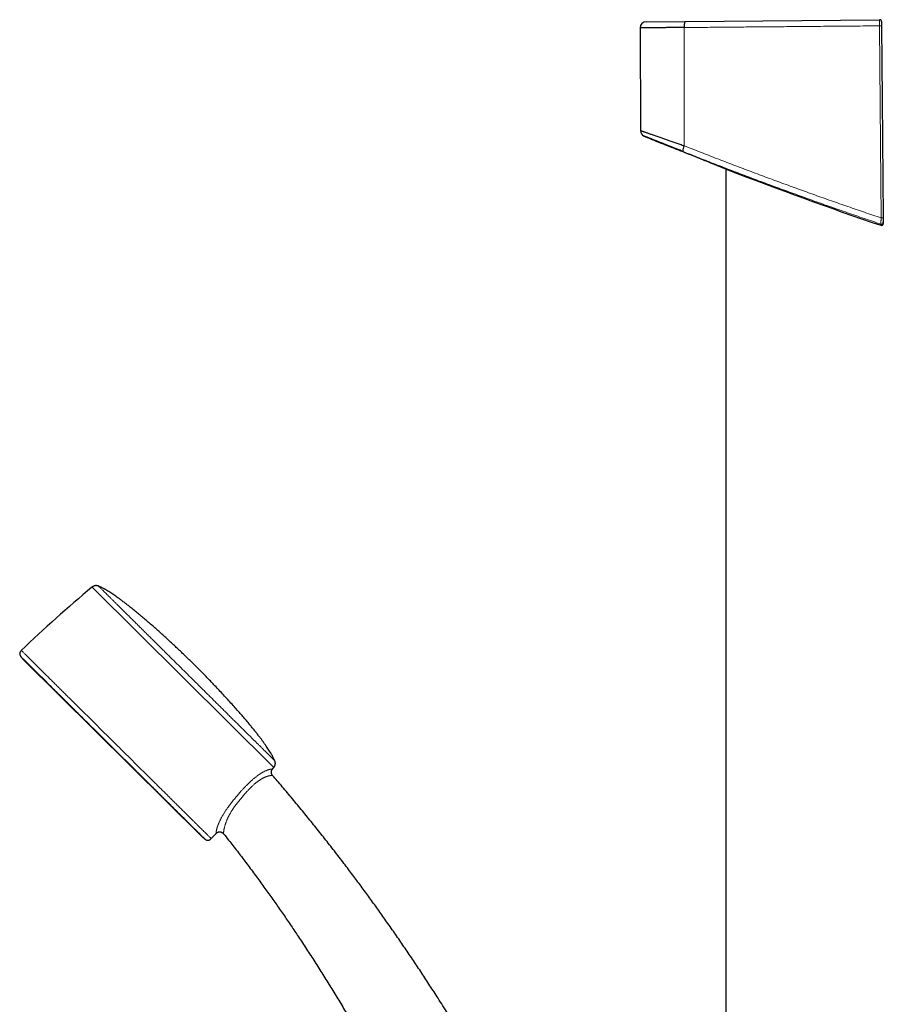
# Model space of a CAD drawing. Header units: millimetres. Extents: x 8 to 1132, y 12 to 2282.
# Tile 35 of 54: x 50 to 276, y 2024 to 2282. Entities that reach past the tile are written whole.
import ezdxf

# ---------------------------------------------------------------- set-up
doc = ezdxf.new("R2010")
doc.units = ezdxf.units.MM

msp = doc.modelspace()

# ---------------------------------------------------------------- linework, layer by layer
at = {"color": 7, "linetype": 'Continuous', "lineweight": 30}
for p, q in [((213.82, 2281.38), (224, 2281.47)), ((224, 2281.47), (274.86, 2281.91)), ((275.22, 2281.91), (274.86, 2281.91)), ((212.24, 2279.77), (212.33, 2252.92)), ((234.73, 1957.27), (234.73, 2242.86)), ((235.16, 2242.68), (235.16, 2242.68)), ((50.96, 2114.62), (97.76, 2068.22)), ((116.16, 2084.28), (116.16, 2084.28)), ((103.35, 2069.05), (103.35, 2069.05))]:
    msp.add_line(p, q, dxfattribs=at)
at = {"color": 8, "linetype": 'Continuous', "lineweight": 0}
for p, q in [((223.77, 2279.86), (223.78, 2248.94)), ((116.49, 2086.38), (68.96, 2133.51)), ((50.94, 2114.64), (97.78, 2068.21))]:
    msp.add_line(p, q, dxfattribs=at)
at = {"color": 8, "linetype": 'Continuous', "lineweight": 0, "flags": 128}
msp.add_lwpolyline([(275.28, 2230.07), (275.11, 2249.4), (274.84, 2280.31)], dxfattribs=at)
at = {"color": 7, "linetype": 'Continuous', "lineweight": 30, "flags": 128}
msp.add_lwpolyline([(275.37, 2280.31), (275.54, 2260.98), (275.81, 2230.07)], dxfattribs=at)
at = {"color": 7, "linetype": 'Continuous', "lineweight": 30}
for centre, radius, start, end in [((213.84, 2279.78), 1.6, 90.5, 180.1988), ((226.73, 2280.26), 2.99, 156.1805, 187.6146), ((274.86, 2281.41), 0.5, 0.5, 90.5), ((274.86, 2281.41), 0.5, 1.2005, 90.5), ((213.93, 2252.93), 1.6, 180.2527, 247.553), ((596.68, 3175.05), 1000, 247.45822, 247.64074), ((226.41, 2247.53), 2.98, 151.7309, 181.2933), ((596.68, 3175.05), 1000, 248.80701, 251.24526), ((275.32, 2228.93), 0.5, 251.2417, 0.4741), ((275.32, 2228.62), 0.5, 251.2168, 0.1205), ((305.41, 1850.95), 368.45, 129.9238, 133.7812), ((284.29, 2303.18), 300, 218.7661, 218.9389), ((51.1, 2114.76), 0.2, 218.9389, 225.2488), ((-168.12, 2320.38), 368.45, 320.4886, 320.5738), ((97.9, 2068.37), 0.2, 225.2488, 231.5587), ((284.29, 2303.18), 300, 231.5587, 231.7315), ((-168.12, 2320.38), 368.45, 316.7164, 317.0066)]:
    msp.add_arc(centre, radius, start, end, dxfattribs=at)
at = {"color": 8, "linetype": 'Continuous', "lineweight": 0}
for centre, radius, start, end in [((274.63, 2321.82), 41.52, 270.2925, 271.0255), ((275.07, 2271.45), 41.39, 270.2921, 271.0268)]:
    msp.add_arc(centre, radius, start, end, dxfattribs=at)
for points, knots in [([(274.84, 2280.31), (274.84, 2280.36), (274.84, 2280.48), (274.84, 2280.64), (274.84, 2280.79), (274.84, 2280.91), (274.84, 2281.04), (274.84, 2281.16), (274.84, 2281.27), (274.84, 2281.37), (274.84, 2281.47), (274.84, 2281.56), (274.84, 2281.64), (274.84, 2281.71), (274.85, 2281.77), (274.85, 2281.82), (274.85, 2281.86), (274.85, 2281.89), (274.86, 2281.91), (274.86, 2281.91), (274.86, 2281.91)], [0, 0, 0, 0, 0.070165, 0.141206, 0.194036, 0.246867, 0.301236, 0.355605, 0.408518, 0.46143, 0.515886, 0.570342, 0.623284, 0.676227, 0.730713, 0.785198, 0.838129, 0.891059, 0.94553, 1, 1, 1, 1]), ([(274.84, 2280.31), (273.95, 2280.3), (272, 2280.28), (268.99, 2280.25), (265.8, 2280.23), (262.61, 2280.2), (258.99, 2280.17), (254.95, 2280.13), (250.48, 2280.09), (246.02, 2280.05), (241.57, 2280.02), (237.11, 2279.98), (232.66, 2279.94), (228.21, 2279.9), (225.25, 2279.87), (223.77, 2279.86)], [0, 0, 0, 0, 0.051912, 0.114183, 0.176455, 0.238734, 0.301013, 0.388342, 0.475674, 0.563005, 0.650334, 0.737749, 0.825167, 0.912585, 1, 1, 1, 1]), ([(223.78, 2248.94), (225.19, 2248.39), (228.01, 2247.27), (232.25, 2245.62), (236.5, 2243.99), (240.76, 2242.37), (245.03, 2240.77), (249.32, 2239.19), (253.61, 2237.63), (257.91, 2236.08), (262.24, 2234.55), (266.58, 2233.04), (270.92, 2231.54), (273.83, 2230.56), (275.28, 2230.07)], [0, 0, 0, 0, 0.083213, 0.166428, 0.249643, 0.332856, 0.416125, 0.499394, 0.582554, 0.665713, 0.749283, 0.832857, 0.91643, 1, 1, 1, 1]), ([(275.16, 2228.46), (273.71, 2228.95), (270.8, 2229.94), (266.45, 2231.44), (262.11, 2232.95), (257.78, 2234.49), (253.46, 2236.05), (249.15, 2237.62), (244.84, 2239.21), (240.55, 2240.82), (236.26, 2242.45), (231.97, 2244.1), (227.69, 2245.77), (224.85, 2246.9), (223.43, 2247.47)], [0, 0, 0, 0, 0.083209, 0.166421, 0.249634, 0.332843, 0.416112, 0.49938, 0.582533, 0.665685, 0.749262, 0.832842, 0.916423, 1, 1, 1, 1]), ([(275.16, 2228.46), (275.16, 2228.46), (275.16, 2228.47), (275.16, 2228.52), (275.16, 2228.58), (275.17, 2228.66), (275.17, 2228.76), (275.18, 2228.88), (275.19, 2229.01), (275.2, 2229.16), (275.22, 2229.33), (275.23, 2229.51), (275.25, 2229.69), (275.26, 2229.88), (275.27, 2230), (275.28, 2230.07)], [0, 0, 0, 0, 0.083634, 0.155994, 0.228592, 0.300956, 0.377225, 0.453767, 0.530046, 0.608685, 0.687606, 0.766257, 0.844083, 0.922167, 1, 1, 1, 1]), ([(70.69, 2133.77), (70.7, 2133.77), (70.71, 2133.76), (70.78, 2133.69), (70.89, 2133.58), (71.04, 2133.43), (71.24, 2133.23), (71.48, 2133), (71.76, 2132.72), (72.08, 2132.4), (72.44, 2132.04), (72.85, 2131.64), (73.3, 2131.19), (73.78, 2130.71), (74.31, 2130.19), (74.87, 2129.63), (75.46, 2129.05), (76.09, 2128.43), (76.74, 2127.78), (77.44, 2127.09), (78.16, 2126.37), (78.93, 2125.61), (79.72, 2124.83), (80.53, 2124.02), (81.37, 2123.19), (82.23, 2122.34), (83.1, 2121.47), (83.99, 2120.59), (84.91, 2119.68), (85.85, 2118.75), (86.81, 2117.8), (87.78, 2116.84), (88.76, 2115.86), (89.75, 2114.88), (90.74, 2113.9), (91.73, 2112.92), (92.72, 2111.94), (93.72, 2110.94), (94.73, 2109.95), (95.74, 2108.94), (96.75, 2107.95), (97.75, 2106.95), (98.74, 2105.97), (99.71, 2105.01), (100.66, 2104.06), (101.6, 2103.13), (102.54, 2102.21), (103.46, 2101.29), (104.37, 2100.39), (105.25, 2099.51), (106.12, 2098.65), (106.96, 2097.83), (107.76, 2097.03), (108.54, 2096.26), (109.28, 2095.52), (110.01, 2094.8), (110.7, 2094.11), (111.37, 2093.45), (112, 2092.82), (112.6, 2092.23), (113.16, 2091.67), (113.68, 2091.16), (114.16, 2090.69), (114.6, 2090.25), (115, 2089.85), (115.36, 2089.49), (115.69, 2089.17), (115.97, 2088.89), (116.21, 2088.65), (116.4, 2088.46), (116.56, 2088.31), (116.66, 2088.2), (116.73, 2088.14), (116.74, 2088.13), (116.74, 2088.12)], [0, 0, 0, 0, 0.014, 0.028, 0.042, 0.056, 0.07, 0.08375, 0.0975, 0.11125, 0.125, 0.139, 0.153, 0.167, 0.181, 0.195, 0.20875, 0.2225, 0.23625, 0.25, 0.264, 0.278, 0.292, 0.306, 0.32, 0.33375, 0.3475, 0.36125, 0.375, 0.389, 0.403, 0.417, 0.431, 0.445, 0.45875, 0.4725, 0.48625, 0.5, 0.514, 0.528, 0.542, 0.556, 0.57, 0.58375, 0.5975, 0.61125, 0.625, 0.639, 0.653, 0.667, 0.681, 0.695, 0.70875, 0.7225, 0.73625, 0.75, 0.764, 0.778, 0.792, 0.806, 0.82, 0.83375, 0.8475, 0.86125, 0.875, 0.889, 0.903, 0.917, 0.931, 0.945, 0.95875, 0.9725, 0.98625, 1, 1, 1, 1]), ([(50.48, 2116.96), (50.49, 2116.95), (50.5, 2116.95), (50.57, 2116.87), (50.69, 2116.75), (50.86, 2116.59), (51.07, 2116.38), (51.33, 2116.12), (51.63, 2115.82), (51.97, 2115.48), (52.37, 2115.09), (52.8, 2114.66), (53.29, 2114.18), (53.81, 2113.66), (54.38, 2113.1), (54.98, 2112.5), (55.62, 2111.86), (56.29, 2111.2), (57, 2110.5), (57.75, 2109.76), (58.53, 2108.98), (59.35, 2108.17), (60.2, 2107.32), (61.09, 2106.45), (61.99, 2105.55), (62.91, 2104.64), (63.85, 2103.71), (64.81, 2102.75), (65.8, 2101.77), (66.81, 2100.77), (67.85, 2099.75), (68.89, 2098.71), (69.95, 2097.66), (71.02, 2096.6), (72.09, 2095.54), (73.15, 2094.49), (74.22, 2093.43), (75.3, 2092.36), (76.38, 2091.28), (77.47, 2090.2), (78.56, 2089.13), (79.64, 2088.06), (80.7, 2087), (81.75, 2085.96), (82.78, 2084.94), (83.79, 2083.94), (84.8, 2082.94), (85.79, 2081.96), (86.77, 2080.99), (87.72, 2080.04), (88.66, 2079.12), (89.56, 2078.22), (90.43, 2077.36), (91.26, 2076.53), (92.07, 2075.73), (92.85, 2074.96), (93.6, 2074.22), (94.32, 2073.51), (95, 2072.83), (95.64, 2072.19), (96.24, 2071.59), (96.8, 2071.04), (97.32, 2070.53), (97.79, 2070.06), (98.22, 2069.63), (98.62, 2069.24), (98.97, 2068.89), (99.27, 2068.59), (99.53, 2068.34), (99.74, 2068.13), (99.9, 2067.97), (100.02, 2067.85), (100.08, 2067.79), (100.11, 2067.76), (100.1, 2067.77), (100.1, 2067.77)], [0, 0, 0, 0, 0.014, 0.028, 0.042, 0.056, 0.07, 0.08375, 0.0975, 0.11125, 0.125, 0.139, 0.153, 0.167, 0.181, 0.195, 0.20875, 0.2225, 0.23625, 0.25, 0.264, 0.278, 0.292, 0.306, 0.32, 0.33375, 0.3475, 0.36125, 0.375, 0.389, 0.403, 0.417, 0.430999, 0.444999, 0.458749, 0.472499, 0.486249, 0.499999, 0.513999, 0.527999, 0.541999, 0.555999, 0.569999, 0.583749, 0.597499, 0.611249, 0.624999, 0.638999, 0.652999, 0.666999, 0.680999, 0.694999, 0.708749, 0.722499, 0.736249, 0.749999, 0.763999, 0.777999, 0.791999, 0.805999, 0.819999, 0.833749, 0.847499, 0.861249, 0.874999, 0.888999, 0.902999, 0.916999, 0.930999, 0.944999, 0.958749, 0.972499, 0.986249, 0.999999, 1, 1, 1, 1]), ([(98.49, 2067.65), (98.48, 2067.65), (98.47, 2067.66), (98.4, 2067.73), (98.28, 2067.85), (98.12, 2068.01), (97.91, 2068.21), (97.66, 2068.46), (97.37, 2068.75), (97.04, 2069.08), (96.66, 2069.46), (96.24, 2069.88), (95.77, 2070.34), (95.26, 2070.85), (94.71, 2071.39), (94.12, 2071.98), (93.5, 2072.59), (92.85, 2073.24), (92.16, 2073.92), (91.44, 2074.63), (90.68, 2075.39), (89.89, 2076.17), (89.06, 2076.99), (88.21, 2077.84), (87.33, 2078.71), (86.43, 2079.6), (85.52, 2080.5), (84.59, 2081.42), (83.63, 2082.37), (82.65, 2083.34), (81.65, 2084.34), (80.63, 2085.35), (79.61, 2086.36), (78.57, 2087.39), (77.54, 2088.41), (76.51, 2089.44), (75.47, 2090.46), (74.42, 2091.5), (73.37, 2092.54), (72.32, 2093.59), (71.27, 2094.63), (70.22, 2095.67), (69.19, 2096.69), (68.17, 2097.7), (67.18, 2098.69), (66.19, 2099.66), (65.22, 2100.63), (64.25, 2101.58), (63.31, 2102.52), (62.38, 2103.44), (61.47, 2104.34), (60.6, 2105.21), (59.76, 2106.04), (58.95, 2106.84), (58.17, 2107.62), (57.41, 2108.37), (56.69, 2109.09), (55.99, 2109.78), (55.33, 2110.43), (54.7, 2111.05), (54.12, 2111.63), (53.58, 2112.17), (53.08, 2112.66), (52.62, 2113.12), (52.2, 2113.54), (51.82, 2113.91), (51.48, 2114.25), (51.18, 2114.54), (50.93, 2114.79), (50.73, 2114.99), (50.57, 2115.15), (50.46, 2115.26), (50.39, 2115.33), (50.38, 2115.34), (50.38, 2115.34)], [0, 0, 0, 0, 0.014, 0.028, 0.042, 0.056, 0.07, 0.08375, 0.0975, 0.11125, 0.125, 0.139, 0.153, 0.167, 0.181, 0.195, 0.20875, 0.2225, 0.23625, 0.25, 0.264, 0.278, 0.292, 0.306, 0.32, 0.33375, 0.3475, 0.36125, 0.375, 0.389, 0.403, 0.417, 0.431, 0.445, 0.45875, 0.4725, 0.48625, 0.5, 0.514, 0.528, 0.542, 0.556, 0.57, 0.58375, 0.5975, 0.61125, 0.625, 0.639, 0.653, 0.667, 0.681, 0.695, 0.70875, 0.7225, 0.73625, 0.75, 0.764, 0.778, 0.792, 0.806, 0.82, 0.83375, 0.8475, 0.86125, 0.875, 0.889, 0.903, 0.917, 0.931, 0.945, 0.95875, 0.9725, 0.98625, 1, 1, 1, 1]), ([(107.35, 2079.51), (107.48, 2079.65), (107.72, 2079.93), (108.06, 2080.31), (108.37, 2080.65), (108.65, 2080.94), (108.92, 2081.24), (109.2, 2081.53), (109.49, 2081.81), (109.77, 2082.1), (110.06, 2082.37), (110.36, 2082.66), (110.65, 2082.92), (110.92, 2083.17), (111.16, 2083.37), (111.41, 2083.58), (111.65, 2083.77), (111.89, 2083.96), (112.13, 2084.14), (112.36, 2084.32), (112.6, 2084.49), (112.84, 2084.65), (113.08, 2084.8), (113.32, 2084.95), (113.54, 2085.08), (113.76, 2085.2), (113.98, 2085.31), (114.18, 2085.41), (114.37, 2085.5), (114.54, 2085.58), (114.7, 2085.64), (114.85, 2085.7), (115, 2085.75), (115.13, 2085.79), (115.26, 2085.83), (115.37, 2085.86), (115.48, 2085.88), (115.57, 2085.9), (115.69, 2085.93), (115.82, 2085.95), (115.94, 2085.96), (116.03, 2085.96), (116.1, 2085.96), (116.13, 2085.96), (116.14, 2085.96), (116.14, 2085.96), (116.14, 2085.96)], [0, 0, 0, 0, 0.028707, 0.057438, 0.078108, 0.098777, 0.119503, 0.140229, 0.161178, 0.182126, 0.203181, 0.224236, 0.248772, 0.266383, 0.283993, 0.301712, 0.31943, 0.337529, 0.355628, 0.373879, 0.39213, 0.411898, 0.431666, 0.451637, 0.471608, 0.492187, 0.512767, 0.533536, 0.554306, 0.573874, 0.593443, 0.613122, 0.632801, 0.652766, 0.67273, 0.69277, 0.71281, 0.732977, 0.753145, 0.793572, 0.834241, 0.874974, 0.91637, 0.957813, 0.999383, 1, 1, 1, 1]), ([(116.16, 2084.28), (116.16, 2084.28), (116.15, 2084.29), (116.12, 2084.29), (116.06, 2084.29), (115.97, 2084.29), (115.85, 2084.28), (115.73, 2084.27), (115.61, 2084.26), (115.48, 2084.24), (115.34, 2084.21), (115.19, 2084.17), (115.07, 2084.14), (114.94, 2084.11), (114.79, 2084.06), (114.64, 2084.01), (114.48, 2083.95), (114.31, 2083.89), (114.14, 2083.82), (113.96, 2083.73), (113.77, 2083.64), (113.57, 2083.54), (113.36, 2083.42), (113.14, 2083.29), (112.93, 2083.16), (112.72, 2083.02), (112.52, 2082.88), (112.32, 2082.73), (112.12, 2082.58), (111.91, 2082.41), (111.7, 2082.24), (111.48, 2082.06), (111.24, 2081.85), (110.98, 2081.6), (110.69, 2081.33), (110.4, 2081.04), (110.11, 2080.75), (109.82, 2080.45), (109.53, 2080.14), (109.24, 2079.82), (108.93, 2079.48), (108.61, 2079.11), (108.38, 2078.84), (108.26, 2078.71)], [0, 0, 0, 0, 0.042258, 0.085916, 0.129618, 0.173886, 0.21822, 0.262794, 0.285135, 0.307477, 0.346934, 0.366805, 0.386676, 0.406628, 0.42658, 0.446701, 0.466854, 0.485545, 0.504267, 0.523288, 0.542309, 0.561508, 0.580707, 0.600264, 0.619878, 0.636229, 0.652617, 0.669271, 0.685924, 0.702712, 0.7195, 0.736535, 0.7536, 0.77664, 0.799738, 0.823174, 0.846611, 0.870195, 0.89378, 0.917621, 0.941484, 0.970728, 1, 1, 1, 1]), ([(101.38, 2069.13), (101.38, 2069.13), (101.38, 2069.14), (101.38, 2069.17), (101.38, 2069.22), (101.39, 2069.3), (101.4, 2069.41), (101.42, 2069.55), (101.44, 2069.72), (101.48, 2069.89), (101.52, 2070.07), (101.56, 2070.22), (101.6, 2070.39), (101.66, 2070.58), (101.72, 2070.78), (101.79, 2070.99), (101.88, 2071.23), (101.97, 2071.46), (102.06, 2071.69), (102.15, 2071.91), (102.26, 2072.14), (102.37, 2072.39), (102.49, 2072.64), (102.62, 2072.9), (102.76, 2073.17), (102.91, 2073.45), (103.07, 2073.73), (103.24, 2074.01), (103.41, 2074.29), (103.59, 2074.59), (103.78, 2074.88), (103.98, 2075.18), (104.18, 2075.49), (104.43, 2075.85), (104.73, 2076.26), (105.07, 2076.72), (105.43, 2077.18), (105.79, 2077.65), (106.17, 2078.12), (106.56, 2078.58), (106.95, 2079.05), (107.22, 2079.36), (107.35, 2079.51)], [0, 0, 0, 0, 0.034502, 0.06939, 0.104388, 0.139428, 0.174996, 0.210624, 0.246461, 0.282382, 0.304492, 0.326602, 0.348831, 0.371059, 0.393724, 0.416388, 0.43924, 0.462092, 0.480535, 0.498978, 0.517551, 0.536123, 0.55512, 0.574117, 0.593268, 0.612419, 0.631017, 0.649615, 0.668348, 0.687081, 0.706196, 0.725312, 0.744543, 0.763774, 0.792728, 0.821758, 0.850985, 0.880266, 0.91011, 0.939995, 0.969983, 1, 1, 1, 1]), ([(108.26, 2078.71), (108.15, 2078.57), (107.91, 2078.29), (107.56, 2077.87), (107.22, 2077.45), (106.88, 2077.01), (106.55, 2076.58), (106.23, 2076.14), (105.92, 2075.69), (105.66, 2075.3), (105.45, 2074.97), (105.29, 2074.7), (105.13, 2074.44), (104.98, 2074.17), (104.83, 2073.9), (104.69, 2073.64), (104.56, 2073.38), (104.44, 2073.12), (104.33, 2072.87), (104.23, 2072.63), (104.14, 2072.4), (104.05, 2072.17), (103.96, 2071.95), (103.89, 2071.73), (103.82, 2071.52), (103.75, 2071.31), (103.69, 2071.09), (103.63, 2070.87), (103.58, 2070.67), (103.53, 2070.48), (103.5, 2070.3), (103.46, 2070.13), (103.44, 2069.98), (103.41, 2069.81), (103.38, 2069.64), (103.37, 2069.48), (103.35, 2069.34), (103.35, 2069.23), (103.34, 2069.15), (103.34, 2069.09), (103.35, 2069.06), (103.35, 2069.06), (103.35, 2069.05)], [0, 0, 0, 0, 0.028947, 0.057919, 0.087173, 0.116426, 0.145863, 0.175298, 0.205146, 0.235083, 0.252706, 0.270352, 0.288203, 0.306054, 0.324021, 0.341989, 0.36019, 0.378429, 0.395893, 0.413391, 0.431139, 0.448887, 0.466766, 0.484645, 0.502772, 0.52093, 0.542917, 0.564953, 0.587319, 0.609687, 0.632213, 0.654739, 0.677553, 0.700398, 0.737276, 0.774248, 0.811464, 0.848747, 0.886741, 0.924786, 0.962968, 1, 1, 1, 1])]:
    msp.add_open_spline(points, degree=3, knots=knots, dxfattribs=at)
at = {"color": 7, "linetype": 'Continuous', "lineweight": 30}
for points, knots in [([(275.36, 2281.41), (275.36, 2281.41), (275.36, 2281.41), (275.36, 2281.36), (275.36, 2281.28), (275.36, 2281.18), (275.37, 2281.05), (275.37, 2280.9), (275.37, 2280.73), (275.37, 2280.58), (275.37, 2280.43), (275.37, 2280.35), (275.37, 2280.31)], [0, 0, 0, 0, 0.105904, 0.214878, 0.320783, 0.429765, 0.535573, 0.644461, 0.750072, 0.858757, 0.928939, 1, 1, 1, 1]), ([(223.77, 2279.86), (223.63, 2279.86), (223.37, 2279.86), (222.98, 2279.85), (222.59, 2279.85), (222.2, 2279.85), (221.81, 2279.85), (221.42, 2279.84), (221.04, 2279.84), (220.61, 2279.84), (220.14, 2279.83), (219.64, 2279.83), (219.14, 2279.83), (218.65, 2279.82), (218.17, 2279.82), (217.69, 2279.81), (217.23, 2279.81), (216.79, 2279.81), (216.38, 2279.8), (215.98, 2279.8), (215.6, 2279.8), (215.23, 2279.79), (214.88, 2279.79), (214.55, 2279.79), (214.23, 2279.79), (213.94, 2279.79), (213.68, 2279.78), (213.43, 2279.78), (213.21, 2279.78), (213.01, 2279.78), (212.83, 2279.78), (212.67, 2279.78), (212.54, 2279.77), (212.43, 2279.77), (212.34, 2279.77), (212.28, 2279.77), (212.25, 2279.77), (212.23, 2279.77), (212.24, 2279.77), (212.24, 2279.77)], [0, 0, 0, 0, 0.020762, 0.041523, 0.062357, 0.083191, 0.104248, 0.125305, 0.146437, 0.16757, 0.196745, 0.225971, 0.255349, 0.284778, 0.314794, 0.344864, 0.3751, 0.405393, 0.434568, 0.463793, 0.493171, 0.5226, 0.552616, 0.582686, 0.612923, 0.643215, 0.672389, 0.701614, 0.730991, 0.760419, 0.790434, 0.820503, 0.850739, 0.88103, 0.910204, 0.939428, 0.969043, 0.998659, 1, 1, 1, 1]), ([(212.34, 2252.92), (212.34, 2252.92), (212.33, 2252.92), (212.37, 2252.91), (212.45, 2252.88), (212.57, 2252.84), (212.72, 2252.79), (212.91, 2252.72), (213.13, 2252.65), (213.39, 2252.56), (213.67, 2252.46), (214, 2252.35), (214.35, 2252.23), (214.74, 2252.09), (215.16, 2251.95), (215.6, 2251.79), (216.08, 2251.63), (216.59, 2251.45), (217.12, 2251.27), (217.64, 2251.09), (218.13, 2250.92), (218.58, 2250.76), (219.05, 2250.6), (219.54, 2250.43), (220.03, 2250.26), (220.54, 2250.08), (221.06, 2249.9), (221.59, 2249.71), (222.13, 2249.53), (222.67, 2249.33), (223.23, 2249.14), (223.6, 2249.01), (223.78, 2248.94)], [0, 0, 0, 0, 0.02174, 0.057532, 0.093298, 0.130083, 0.166897, 0.203683, 0.2392, 0.274743, 0.310261, 0.346721, 0.383208, 0.419669, 0.456341, 0.49304, 0.529713, 0.567328, 0.60497, 0.642585, 0.671614, 0.700643, 0.729857, 0.759071, 0.788853, 0.818636, 0.848609, 0.878582, 0.90884, 0.939098, 0.969549, 1, 1, 1, 1]), ([(223.43, 2247.47), (223.27, 2247.53), (222.94, 2247.66), (222.45, 2247.85), (221.97, 2248.05), (221.5, 2248.23), (221.04, 2248.42), (220.59, 2248.59), (220.16, 2248.77), (219.72, 2248.94), (219.29, 2249.11), (218.86, 2249.28), (218.45, 2249.44), (218.05, 2249.6), (217.68, 2249.74), (217.33, 2249.88), (216.99, 2250.01), (216.66, 2250.14), (216.34, 2250.27), (216.03, 2250.39), (215.73, 2250.51), (215.45, 2250.62), (215.2, 2250.72), (214.96, 2250.81), (214.73, 2250.9), (214.52, 2250.98), (214.33, 2251.06), (214.15, 2251.13), (213.98, 2251.19), (213.84, 2251.25), (213.71, 2251.3), (213.6, 2251.34), (213.51, 2251.38), (213.43, 2251.4), (213.37, 2251.43), (213.34, 2251.44), (213.32, 2251.45), (213.32, 2251.45), (213.32, 2251.45)], [0, 0, 0, 0, 0.030438, 0.060923, 0.091548, 0.122222, 0.151398, 0.180573, 0.209921, 0.239269, 0.26917, 0.299071, 0.329169, 0.359266, 0.386715, 0.414163, 0.441774, 0.469384, 0.497516, 0.525649, 0.553968, 0.582287, 0.608753, 0.63522, 0.661852, 0.688483, 0.715646, 0.742809, 0.77016, 0.797511, 0.824081, 0.850652, 0.877405, 0.904159, 0.931497, 0.958834, 0.986376, 1, 1, 1, 1]), ([(216.26, 2250.23), (216.26, 2250.23), (216.26, 2250.23), (216.28, 2250.23), (216.31, 2250.21), (216.36, 2250.2), (216.42, 2250.17), (216.49, 2250.14), (216.58, 2250.11), (216.68, 2250.07), (216.79, 2250.02), (216.92, 2249.97), (217.07, 2249.92), (217.22, 2249.86), (217.37, 2249.8), (217.53, 2249.73), (217.7, 2249.67), (217.82, 2249.62), (217.88, 2249.6)], [0, 0, 0, 0, 0.031597, 0.100017, 0.16897, 0.237924, 0.302592, 0.36726, 0.43237, 0.49748, 0.563961, 0.630441, 0.697384, 0.764327, 0.823056, 0.881861, 0.940893, 1, 1, 1, 1]), ([(217.88, 2249.6), (217.96, 2249.57), (218.12, 2249.51), (218.37, 2249.41), (218.63, 2249.3), (218.91, 2249.2), (219.18, 2249.09), (219.46, 2248.98), (219.75, 2248.86), (220.05, 2248.75), (220.36, 2248.62), (220.68, 2248.5), (221.01, 2248.37), (221.34, 2248.23), (221.69, 2248.1), (222.06, 2247.95), (222.42, 2247.81), (222.8, 2247.66), (223.18, 2247.51), (223.57, 2247.35), (223.97, 2247.19), (224.37, 2247.03), (224.77, 2246.87), (225.18, 2246.71), (225.6, 2246.54), (226.01, 2246.38), (226.43, 2246.21), (226.86, 2246.04), (227.28, 2245.87), (227.7, 2245.7), (228.11, 2245.54), (228.52, 2245.37), (228.92, 2245.21), (229.32, 2245.05), (229.72, 2244.89), (230.11, 2244.73), (230.5, 2244.57), (230.87, 2244.42), (231.22, 2244.28), (231.56, 2244.15), (231.89, 2244.01), (232.21, 2243.88), (232.51, 2243.76), (232.81, 2243.64), (233.1, 2243.52), (233.36, 2243.42), (233.6, 2243.32), (233.81, 2243.23), (234.01, 2243.15), (234.2, 2243.07), (234.38, 2243), (234.54, 2242.94), (234.68, 2242.88), (234.8, 2242.83), (234.9, 2242.79), (234.99, 2242.75), (235.05, 2242.73), (235.11, 2242.7), (235.14, 2242.69), (235.17, 2242.68), (235.17, 2242.68), (235.17, 2242.68)], [0, 0, 0, 0, 0.0167474, 0.0335279, 0.0504074, 0.0673195, 0.0828974, 0.0984753, 0.1141514, 0.1298275, 0.1458031, 0.1617788, 0.1778535, 0.1939284, 0.2105717, 0.2272151, 0.2439643, 0.2607136, 0.2777886, 0.2948637, 0.3120481, 0.3292326, 0.3468331, 0.3644336, 0.3821511, 0.3998686, 0.417954, 0.4360393, 0.4542516, 0.472464, 0.4904521, 0.5084402, 0.5265567, 0.5446731, 0.5632035, 0.5817339, 0.6004122, 0.6190904, 0.6365928, 0.654095, 0.6717309, 0.6893666, 0.7074412, 0.7255156, 0.74375, 0.7619842, 0.7783162, 0.7946481, 0.8111076, 0.827567, 0.8444438, 0.8613205, 0.878348, 0.8953755, 0.910502, 0.9256284, 0.9408683, 0.9561082, 0.9717112, 0.9873142, 1, 1, 1, 1]), ([(275.81, 2230.07), (275.81, 2230.01), (275.81, 2229.87), (275.81, 2229.67), (275.82, 2229.49), (275.82, 2229.32), (275.82, 2229.18), (275.82, 2229.07), (275.82, 2228.99), (275.82, 2228.95), (275.82, 2228.94), (275.82, 2228.94)], [0, 0, 0, 0, 0.118524, 0.237027, 0.355774, 0.474484, 0.588491, 0.702466, 0.809906, 0.917335, 1, 1, 1, 1]), ([(275.16, 2228.15), (275.16, 2228.15), (275.16, 2228.15), (275.16, 2228.18), (275.16, 2228.24), (275.16, 2228.33), (275.16, 2228.42), (275.16, 2228.46)], [0, 0, 0, 0, 0.12121, 0.340872, 0.560549, 0.780267, 1, 1, 1, 1]), ([(275.82, 2228.94), (275.82, 2228.89), (275.82, 2228.81), (275.82, 2228.72), (275.82, 2228.65), (275.82, 2228.63), (275.82, 2228.62), (275.82, 2228.62)], [0, 0, 0, 0, 0.219662, 0.439339, 0.659057, 0.87879, 1, 1, 1, 1]), ([(70.69, 2133.77), (70.64, 2133.79), (70.54, 2133.83), (70.4, 2133.87), (70.28, 2133.9), (70.16, 2133.91), (70.05, 2133.92), (69.95, 2133.92), (69.86, 2133.91), (69.76, 2133.9), (69.64, 2133.88), (69.51, 2133.84), (69.38, 2133.78), (69.24, 2133.71), (69.1, 2133.62), (69.01, 2133.55), (68.96, 2133.51)], [0, 0, 0, 0, 0.089241, 0.167205, 0.235146, 0.294028, 0.359627, 0.411447, 0.454324, 0.507839, 0.574593, 0.655267, 0.725737, 0.805756, 0.896619, 1, 1, 1, 1]), ([(95.85, 2113.1), (95.61, 2113.33), (95.13, 2113.81), (94.39, 2114.53), (93.63, 2115.26), (92.85, 2116.01), (92.05, 2116.78), (91.18, 2117.6), (90.25, 2118.48), (89.25, 2119.4), (88.23, 2120.34), (87.2, 2121.27), (86.15, 2122.21), (85.09, 2123.15), (84.03, 2124.08), (82.97, 2124.99), (81.92, 2125.88), (80.88, 2126.74), (79.93, 2127.52), (79.06, 2128.22), (78.28, 2128.83), (77.52, 2129.42), (76.77, 2129.99), (76.09, 2130.49), (75.47, 2130.93), (74.92, 2131.32), (74.39, 2131.68), (73.87, 2132.02), (73.37, 2132.34), (72.88, 2132.64), (72.41, 2132.92), (71.96, 2133.17), (71.52, 2133.4), (71.11, 2133.59), (70.84, 2133.72), (70.7, 2133.77), (70.69, 2133.77)], [0, 0, 0, 0, 0.030582, 0.062134, 0.094564, 0.127777, 0.16168, 0.196179, 0.237477, 0.27932, 0.321555, 0.364029, 0.407459, 0.450816, 0.493941, 0.536671, 0.578847, 0.620307, 0.660892, 0.691996, 0.72239, 0.751996, 0.780742, 0.808552, 0.829698, 0.850188, 0.869985, 0.889056, 0.907368, 0.92489, 0.941591, 0.957442, 0.972416, 0.98649, 0.999417, 1, 1, 1, 1]), ([(50.48, 2116.96), (50.44, 2116.92), (50.37, 2116.84), (50.27, 2116.73), (50.2, 2116.62), (50.15, 2116.52), (50.11, 2116.42), (50.08, 2116.33), (50.07, 2116.25), (50.06, 2116.16), (50.06, 2116.04), (50.08, 2115.91), (50.12, 2115.78), (50.17, 2115.66), (50.23, 2115.55), (50.29, 2115.45), (50.35, 2115.38), (50.38, 2115.34)], [0, 0, 0, 0, 0.095344, 0.176171, 0.244732, 0.302834, 0.366349, 0.415906, 0.456349, 0.50644, 0.569185, 0.646032, 0.71466, 0.794755, 0.855755, 0.92384, 1, 1, 1, 1]), ([(116.74, 2088.12), (116.7, 2088.22), (116.61, 2088.44), (116.44, 2088.78), (116.25, 2089.16), (116.03, 2089.55), (115.8, 2089.96), (115.52, 2090.41), (115.21, 2090.9), (114.86, 2091.44), (114.49, 2091.99), (114.09, 2092.56), (113.67, 2093.14), (113.19, 2093.78), (112.67, 2094.48), (112.08, 2095.23), (111.48, 2095.99), (110.85, 2096.77), (110.13, 2097.65), (109.31, 2098.62), (108.41, 2099.68), (107.43, 2100.81), (106.39, 2101.98), (105.29, 2103.21), (104.18, 2104.43), (103.06, 2105.64), (101.94, 2106.84), (100.95, 2107.89), (100.08, 2108.79), (99.35, 2109.55), (98.62, 2110.3), (97.91, 2111.03), (97.21, 2111.74), (96.52, 2112.42), (96.07, 2112.87), (95.85, 2113.1)], [0, 0, 0, 0, 0.009465, 0.021944, 0.034928, 0.048618, 0.062996, 0.078042, 0.096797, 0.116433, 0.136912, 0.158194, 0.180238, 0.203004, 0.231215, 0.260331, 0.290277, 0.320978, 0.352359, 0.394352, 0.437207, 0.480752, 0.530851, 0.58136, 0.632024, 0.682585, 0.732786, 0.782368, 0.815283, 0.847721, 0.879603, 0.910852, 0.941387, 0.971129, 1, 1, 1, 1]), ([(116.16, 2084.29), (116.15, 2084.3), (116.11, 2084.34), (116.06, 2084.42), (116, 2084.51), (115.96, 2084.6), (115.92, 2084.7), (115.89, 2084.8), (115.86, 2084.9), (115.85, 2085.01), (115.84, 2085.13), (115.85, 2085.24), (115.86, 2085.35), (115.88, 2085.46), (115.91, 2085.56), (115.95, 2085.66), (116, 2085.75), (116.05, 2085.84), (116.1, 2085.91), (116.13, 2085.95), (116.14, 2085.96)], [0, 0, 0, 0, 0.035532, 0.092386, 0.149471, 0.20673, 0.264121, 0.321615, 0.379189, 0.442639, 0.505207, 0.566791, 0.627458, 0.687257, 0.746222, 0.804372, 0.861713, 0.918241, 0.973941, 1, 1, 1, 1]), ([(116.49, 2086.38), (116.52, 2086.43), (116.59, 2086.51), (116.67, 2086.63), (116.73, 2086.74), (116.78, 2086.85), (116.82, 2086.95), (116.84, 2087.05), (116.87, 2087.14), (116.88, 2087.24), (116.89, 2087.36), (116.89, 2087.5), (116.88, 2087.64), (116.85, 2087.79), (116.81, 2087.95), (116.76, 2088.06), (116.74, 2088.12)], [0, 0, 0, 0, 0.089241, 0.167205, 0.235146, 0.294028, 0.359627, 0.411447, 0.454324, 0.507839, 0.574593, 0.655267, 0.725737, 0.805756, 0.896619, 1, 1, 1, 1]), ([(195.04, 1961.27), (194.51, 1962.41), (193.3, 1964.96), (191.4, 1968.91), (189.33, 1973.1), (187.23, 1977.29), (185.1, 1981.44), (182.96, 1985.54), (180.79, 1989.61), (178.59, 1993.66), (176.34, 1997.73), (174.05, 2001.8), (171.7, 2005.89), (169.32, 2009.95), (166.9, 2014), (164.45, 2018.02), (161.96, 2022.03), (159.58, 2025.79), (157.31, 2029.31), (155.17, 2032.59), (153, 2035.86), (150.8, 2039.1), (148.58, 2042.34), (146.38, 2045.49), (144.2, 2048.56), (142.05, 2051.56), (139.87, 2054.55), (137.67, 2057.51), (135.36, 2060.58), (132.95, 2063.73), (130.42, 2066.98), (127.86, 2070.21), (125.28, 2073.41), (122.67, 2076.59), (120.03, 2079.75), (117.86, 2082.31), (116.56, 2083.81), (116.16, 2084.28)], [0, 0, 0, 0, 0.025843, 0.057737, 0.089659, 0.121607, 0.153579, 0.185, 0.216439, 0.247895, 0.279366, 0.311492, 0.343629, 0.375776, 0.40793, 0.44009, 0.472254, 0.50442, 0.531168, 0.557915, 0.58466, 0.611404, 0.638144, 0.664881, 0.690086, 0.715287, 0.740482, 0.765672, 0.790855, 0.818954, 0.847044, 0.875124, 0.903195, 0.931254, 0.959303, 0.987341, 1, 1, 1, 1]), ([(98.49, 2067.65), (98.53, 2067.61), (98.62, 2067.55), (98.75, 2067.47), (98.86, 2067.42), (98.97, 2067.38), (99.07, 2067.35), (99.16, 2067.34), (99.25, 2067.33), (99.34, 2067.34), (99.46, 2067.36), (99.58, 2067.39), (99.7, 2067.45), (99.81, 2067.51), (99.91, 2067.59), (100.01, 2067.67), (100.07, 2067.74), (100.1, 2067.77)], [0, 0, 0, 0, 0.095344, 0.176171, 0.244732, 0.302834, 0.366349, 0.415906, 0.456349, 0.50644, 0.569185, 0.646032, 0.71466, 0.794755, 0.855755, 0.92384, 1, 1, 1, 1]), ([(101.38, 2069.13), (101.39, 2069.14), (101.42, 2069.17), (101.48, 2069.23), (101.56, 2069.29), (101.64, 2069.35), (101.74, 2069.4), (101.83, 2069.45), (101.93, 2069.48), (102.03, 2069.51), (102.14, 2069.53), (102.26, 2069.54), (102.37, 2069.54), (102.48, 2069.54), (102.59, 2069.52), (102.69, 2069.49), (102.79, 2069.46), (102.89, 2069.42), (102.98, 2069.37), (103.07, 2069.32), (103.15, 2069.26), (103.22, 2069.19), (103.29, 2069.12), (103.33, 2069.08), (103.34, 2069.05)], [0, 0, 0, 0, 0.016258, 0.062397, 0.10879, 0.15537, 0.202091, 0.248921, 0.295834, 0.342812, 0.394579, 0.445626, 0.49587, 0.545366, 0.594154, 0.642261, 0.689703, 0.736486, 0.782604, 0.828046, 0.872789, 0.916802, 0.960039, 1, 1, 1, 1]), ([(103.34, 2069.05), (103.78, 2068.5), (105, 2066.97), (106.96, 2064.45), (109.22, 2061.48), (111.46, 2058.48), (113.62, 2055.52), (115.72, 2052.6), (117.75, 2049.71), (119.76, 2046.8), (121.74, 2043.88), (123.77, 2040.82), (125.86, 2037.63), (128, 2034.31), (130.1, 2030.96), (132.18, 2027.6), (134.24, 2024.22), (136.27, 2020.82), (138.28, 2017.4), (140.35, 2013.81), (142.5, 2010.04), (144.7, 2006.1), (146.88, 2002.13), (149.03, 1998.16), (151.14, 1994.19), (153.21, 1990.23), (155.25, 1986.29), (157.27, 1982.34), (159.39, 1978.12), (161.61, 1973.65), (163.93, 1968.92), (166.22, 1964.18), (168.49, 1959.44), (170.62, 1954.96), (171.98, 1952.05), (172.6, 1950.72)], [0, 0, 0, 0, 0.015413, 0.042577, 0.069756, 0.096949, 0.124158, 0.149827, 0.175511, 0.20121, 0.226924, 0.252653, 0.281385, 0.310134, 0.3389, 0.367682, 0.396479, 0.425289, 0.45411, 0.482942, 0.515831, 0.548729, 0.581631, 0.614535, 0.647437, 0.679745, 0.712045, 0.744332, 0.776601, 0.814988, 0.853338, 0.891642, 0.929892, 0.968081, 1, 1, 1, 1])]:
    msp.add_open_spline(points, degree=3, knots=knots, dxfattribs=at)

doc.saveas('drawing.dxf')
